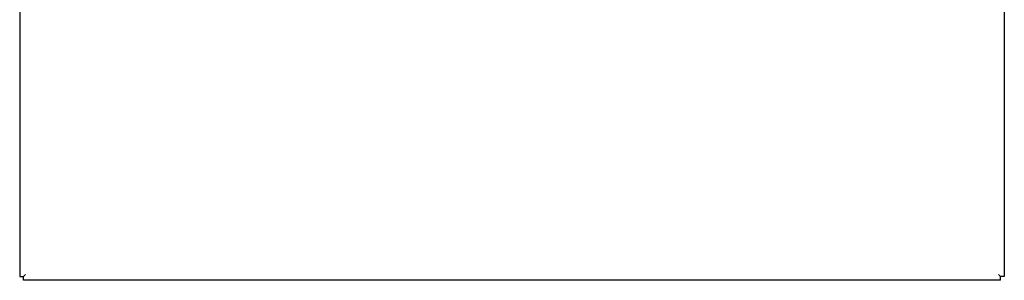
# Model space of a CAD drawing. Header units: inches. Extents: x 2 to 538, y -2 to 358.
# Tile 23 of 43: x 257.07 to 281.76, y 138.52 to 145.06. Entities that reach past the tile are written whole.
import ezdxf

# ---------------------------------------------------------------- set-up
doc = ezdxf.new("R2010")
doc.units = ezdxf.units.IN
doc.header["$MEASUREMENT"] = 0
doc.layers.add('COM54926-1', color=7, linetype='Continuous')
doc.layers.add('Default', color=7, linetype='Continuous')

# ---------------------------------------------------------------- blocks, each defined once
blk = doc.blocks.new('SE2')
at = {"layer": 'COM54926-1', "color": 7, "linetype": 'Continuous'}
for p, q in [((257.069, 150.38), (257.069, 138.618)), ((281.757, 150.38), (281.757, 138.618)), ((257.069, 138.618), (257.164, 138.618)), ((257.164, 138.618), (257.212, 138.666)), ((257.164, 138.618), (257.212, 138.666)), ((257.164, 138.523), (257.164, 138.618)), ((281.662, 138.523), (257.164, 138.523)), ((281.662, 138.618), (281.614, 138.666)), ((281.662, 138.618), (281.614, 138.666)), ((281.757, 138.618), (281.662, 138.618)), ((281.662, 138.523), (281.662, 138.618))]:
    blk.add_line(p, q, dxfattribs=at)

msp = doc.modelspace()

# ---------------------------------------------------------------- block references
at = {"layer": 'Default'}
msp.add_blockref('SE2', (0, 0), dxfattribs=at)

doc.saveas('drawing.dxf')
